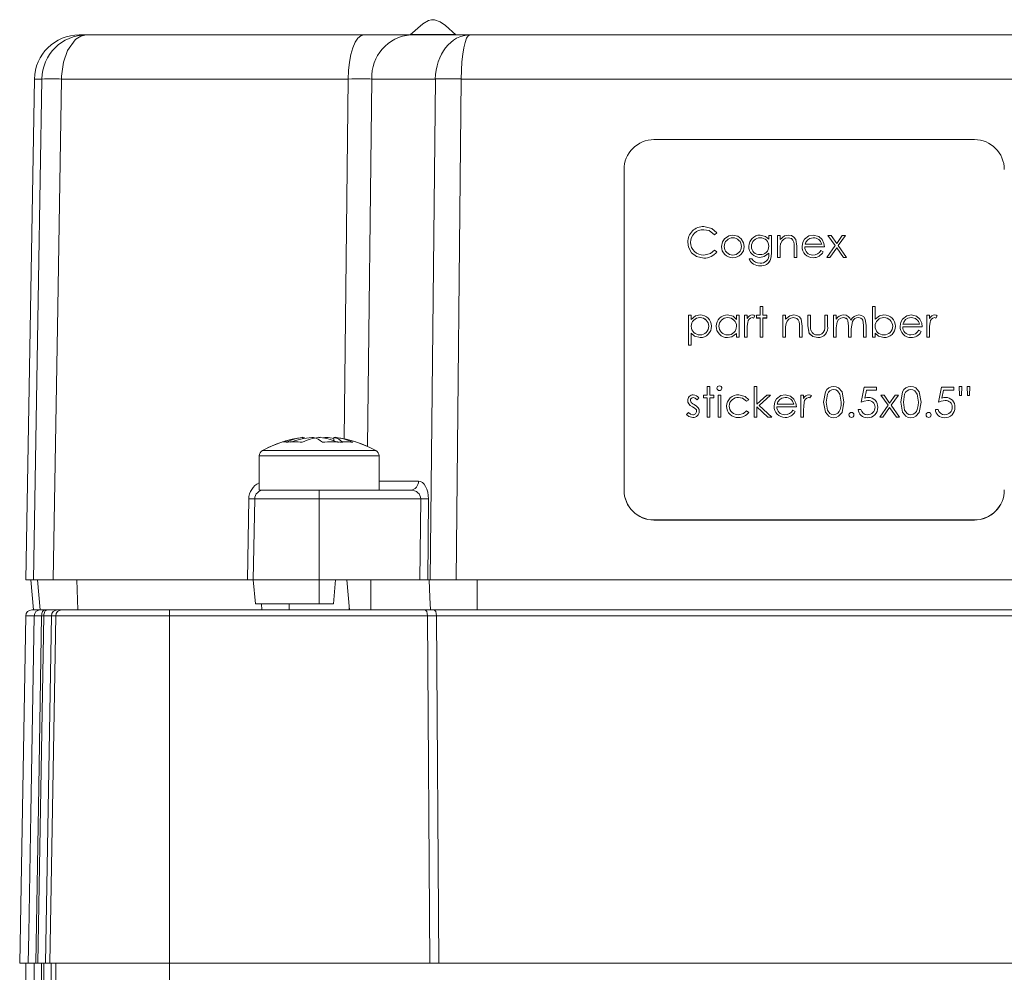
# Model space of a CAD drawing. Header units: millimetres. Extents: x 5 to 415, y 5 to 292.
# Tile 31 of 40: x 331 to 364, y 133 to 165. Entities that reach past the tile are written whole.
import ezdxf

# ---------------------------------------------------------------- set-up
doc = ezdxf.new("R2010")
doc.units = ezdxf.units.MM

msp = doc.modelspace()

# ---------------------------------------------------------------- linework, layer by layer
at = {"color": 7, "linetype": 'Continuous', "lineweight": 15}
for p, q in [((332.668, 164.133), (332.901, 164.133)), ((332.901, 164.133), (342.164, 164.133)), ((343.735, 164.133), (342.164, 164.133)), ((343.727, 164.143), (343.727, 164.133)), ((343.735, 164.133), (345.711, 164.133)), ((345.227, 164.133), (345.227, 164.143)), ((345.711, 164.133), (369.642, 164.133)), ((331.169, 162.659), (330.877, 145.933)), ((362.558, 160.635), (351.858, 160.635)), ((350.858, 159.635), (350.858, 148.937)), ((353.518, 157.628), (353.518, 157.627)), ((353.96, 157.521), (353.881, 157.461)), ((353.96, 157.521), (353.881, 157.461)), ((353.96, 157.521), (353.96, 157.521)), ((352.985, 157.211), (352.985, 157.21)), ((353.881, 157.461), (353.881, 157.461)), ((354.492, 157.359), (354.492, 157.358)), ((355.409, 157.359), (355.409, 157.358)), ((355.691, 157.436), (355.78, 157.436)), ((355.691, 157.308), (355.691, 157.436)), ((355.78, 157.436), (355.78, 156.856)), ((355.985, 157.436), (356.075, 157.436)), ((355.985, 156.705), (355.985, 157.436)), ((356.075, 157.436), (356.075, 157.304)), ((356.338, 157.359), (356.338, 157.358)), ((356.526, 157.215), (356.526, 157.215)), ((356.992, 157.29), (356.992, 157.29)), ((357.18, 157.359), (357.18, 157.358)), ((357.665, 157.436), (357.772, 157.436)), ((357.907, 157.097), (357.665, 157.436)), ((357.665, 157.436), (357.665, 157.435)), ((357.906, 157.097), (357.665, 157.435)), ((357.772, 157.436), (357.96, 157.172)), ((357.96, 157.172), (358.148, 157.436)), ((358.255, 157.436), (358.013, 157.097)), ((358.255, 157.435), (358.013, 157.097)), ((358.148, 157.436), (358.255, 157.436)), ((358.255, 157.436), (358.255, 157.435)), ((353.112, 156.854), (353.112, 156.854)), ((353.881, 156.948), (353.96, 156.889)), ((353.96, 156.889), (353.96, 156.889)), ((354.114, 157.068), (354.114, 157.068)), ((354.87, 157.068), (354.87, 157.068)), ((355.024, 157.073), (355.024, 157.072)), ((355.691, 156.807), (355.691, 156.845)), ((356.075, 156.969), (356.075, 156.705)), ((356.089, 157.165), (356.089, 157.165)), ((356.537, 156.705), (356.537, 157.049)), ((356.627, 157.078), (356.627, 156.705)), ((356.806, 157.068), (356.806, 157.068)), ((357.55, 157.051), (356.896, 157.051)), ((357.55, 157.051), (356.896, 157.051)), ((356.905, 157.141), (357.46, 157.141)), ((357.431, 156.936), (357.511, 156.894)), ((357.511, 156.894), (357.511, 156.893)), ((357.55, 157.051), (357.55, 157.051)), ((357.627, 156.705), (357.907, 157.097)), ((357.96, 157.022), (357.733, 156.705)), ((357.96, 157.022), (357.733, 156.705)), ((358.186, 156.705), (357.96, 157.022)), ((358.186, 156.705), (357.96, 157.022)), ((357.96, 157.022), (357.96, 157.022)), ((358.013, 157.097), (358.293, 156.705)), ((353.525, 156.679), (353.525, 156.679)), ((354.492, 156.692), (354.492, 156.692)), ((355.037, 156.654), (355.127, 156.654)), ((355.037, 156.654), (355.037, 156.653)), ((355.399, 156.705), (355.399, 156.705)), ((355.754, 156.632), (355.754, 156.631)), ((356.075, 156.705), (355.985, 156.705)), ((356.075, 156.705), (355.985, 156.705)), ((355.985, 156.705), (355.985, 156.705)), ((356.075, 156.705), (356.075, 156.705)), ((356.627, 156.705), (356.537, 156.705)), ((356.627, 156.705), (356.537, 156.705)), ((356.537, 156.705), (356.537, 156.705)), ((356.627, 156.705), (356.627, 156.705)), ((357.174, 156.692), (357.174, 156.692)), ((357.733, 156.705), (357.627, 156.705)), ((357.733, 156.705), (357.627, 156.705)), ((357.627, 156.705), (357.627, 156.705)), ((357.733, 156.705), (357.733, 156.705)), ((358.293, 156.705), (358.186, 156.705)), ((358.293, 156.705), (358.186, 156.705)), ((358.186, 156.705), (358.186, 156.705)), ((358.293, 156.705), (358.293, 156.705)), ((355.41, 156.423), (355.41, 156.423)), ((355.409, 155.064), (355.498, 155.064)), ((355.409, 154.769), (355.409, 155.064)), ((355.498, 155.064), (355.498, 154.769)), ((359.152, 154.039), (359.152, 155.064)), ((359.152, 155.064), (359.242, 155.064)), ((359.242, 155.064), (359.242, 154.637)), ((353.011, 154.769), (353.101, 154.769)), ((353.011, 153.769), (353.011, 154.769)), ((353.101, 154.769), (353.101, 154.634)), ((353.395, 154.692), (353.395, 154.692)), ((354.319, 154.692), (354.319, 154.692)), ((354.614, 154.634), (354.614, 154.769)), ((354.614, 154.769), (354.703, 154.769)), ((354.703, 154.769), (354.703, 154.039)), ((354.883, 154.769), (354.973, 154.769)), ((354.883, 154.039), (354.883, 154.769)), ((354.973, 154.769), (354.973, 154.662)), ((355.134, 154.692), (355.134, 154.692)), ((355.229, 154.757), (355.18, 154.679)), ((355.229, 154.757), (355.18, 154.679)), ((355.18, 154.679), (355.18, 154.679)), ((355.229, 154.757), (355.229, 154.757)), ((355.28, 154.68), (355.28, 154.769)), ((355.28, 154.769), (355.409, 154.769)), ((355.409, 154.68), (355.28, 154.68)), ((355.28, 154.68), (355.28, 154.679)), ((355.409, 154.679), (355.28, 154.679)), ((355.409, 154.039), (355.409, 154.68)), ((355.498, 154.769), (355.627, 154.769)), ((355.627, 154.68), (355.498, 154.68)), ((355.498, 154.68), (355.498, 154.039)), ((355.627, 154.679), (355.498, 154.679)), ((355.627, 154.769), (355.627, 154.68)), ((355.627, 154.68), (355.627, 154.679)), ((356.165, 154.769), (356.255, 154.769)), ((356.165, 154.039), (356.165, 154.769)), ((356.255, 154.769), (356.255, 154.638)), ((356.517, 154.692), (356.517, 154.692)), ((356.706, 154.549), (356.706, 154.548)), ((356.998, 154.769), (357.088, 154.769)), ((356.998, 154.42), (356.998, 154.769)), ((357.088, 154.769), (357.088, 154.43)), ((357.562, 154.43), (357.562, 154.769)), ((357.562, 154.769), (357.652, 154.769)), ((357.652, 154.769), (357.652, 154.414)), ((357.857, 154.769), (357.947, 154.769)), ((357.857, 154.039), (357.857, 154.769)), ((357.947, 154.769), (357.947, 154.642)), ((358.183, 154.692), (358.183, 154.692)), ((358.684, 154.692), (358.684, 154.692)), ((359.538, 154.692), (359.538, 154.692)), ((360.261, 154.624), (360.261, 154.624)), ((360.45, 154.692), (360.45, 154.692)), ((360.973, 154.769), (361.062, 154.769)), ((360.973, 154.039), (360.973, 154.769)), ((361.062, 154.769), (361.062, 154.662)), ((361.224, 154.692), (361.224, 154.692)), ((361.319, 154.757), (361.27, 154.679)), ((361.319, 154.757), (361.27, 154.679)), ((361.27, 154.679), (361.27, 154.679)), ((361.319, 154.757), (361.319, 154.757)), ((353.78, 154.406), (353.78, 154.406)), ((353.934, 154.406), (353.934, 154.406)), ((354.973, 154.284), (354.973, 154.039)), ((354.989, 154.535), (354.989, 154.535)), ((356.255, 154.303), (356.255, 154.039)), ((356.269, 154.499), (356.269, 154.499)), ((356.716, 154.039), (356.716, 154.382)), ((356.806, 154.412), (356.806, 154.039)), ((356.998, 154.42), (356.998, 154.42)), ((357.088, 154.43), (357.088, 154.43)), ((357.562, 154.43), (357.562, 154.43)), ((357.652, 154.414), (357.652, 154.413)), ((357.947, 154.346), (357.947, 154.039)), ((358.357, 154.039), (358.357, 154.41)), ((358.447, 154.323), (358.447, 154.039)), ((358.857, 154.039), (358.857, 154.435)), ((358.947, 154.434), (358.947, 154.039)), ((359.921, 154.403), (359.921, 154.402)), ((360.075, 154.402), (360.075, 154.402)), ((360.819, 154.385), (360.165, 154.385)), ((360.819, 154.384), (360.165, 154.384)), ((360.174, 154.474), (360.729, 154.474)), ((360.701, 154.269), (360.78, 154.228)), ((360.78, 154.228), (360.78, 154.227)), ((360.819, 154.385), (360.819, 154.384)), ((361.062, 154.284), (361.062, 154.039)), ((361.078, 154.535), (361.078, 154.535)), ((353.101, 154.171), (353.101, 153.769)), ((353.399, 154.026), (353.399, 154.025)), ((354.315, 154.026), (354.315, 154.025)), ((354.614, 154.039), (354.614, 154.165)), ((354.703, 154.039), (354.614, 154.039)), ((354.614, 154.039), (354.614, 154.038)), ((354.703, 154.038), (354.614, 154.038)), ((354.703, 154.039), (354.703, 154.038)), ((354.973, 154.039), (354.883, 154.039)), ((354.883, 154.039), (354.883, 154.038)), ((354.973, 154.038), (354.883, 154.038)), ((354.973, 154.039), (354.973, 154.038)), ((355.498, 154.039), (355.409, 154.039)), ((355.409, 154.039), (355.409, 154.038)), ((355.498, 154.038), (355.409, 154.038)), ((355.498, 154.039), (355.498, 154.038)), ((356.255, 154.039), (356.165, 154.039)), ((356.165, 154.039), (356.165, 154.038)), ((356.255, 154.038), (356.165, 154.038)), ((356.255, 154.039), (356.255, 154.038)), ((356.806, 154.039), (356.716, 154.039)), ((356.716, 154.039), (356.716, 154.038)), ((356.806, 154.038), (356.716, 154.038)), ((356.806, 154.039), (356.806, 154.038)), ((357.326, 154.026), (357.326, 154.025)), ((357.947, 154.039), (357.857, 154.039)), ((357.857, 154.039), (357.857, 154.038)), ((357.947, 154.038), (357.857, 154.038)), ((357.947, 154.039), (357.947, 154.038)), ((358.447, 154.039), (358.357, 154.039)), ((358.357, 154.039), (358.357, 154.038)), ((358.447, 154.038), (358.357, 154.038)), ((358.447, 154.039), (358.447, 154.038)), ((358.947, 154.039), (358.857, 154.039)), ((358.857, 154.039), (358.857, 154.038)), ((358.947, 154.038), (358.857, 154.038)), ((358.947, 154.039), (358.947, 154.038)), ((359.242, 154.039), (359.152, 154.039)), ((359.152, 154.039), (359.152, 154.038)), ((359.242, 154.038), (359.152, 154.038)), ((359.242, 154.174), (359.242, 154.039)), ((359.242, 154.039), (359.242, 154.038)), ((359.537, 154.026), (359.537, 154.025)), ((360.443, 154.026), (360.443, 154.025)), ((361.062, 154.039), (360.973, 154.039)), ((360.973, 154.039), (360.973, 154.038)), ((361.062, 154.038), (360.973, 154.038)), ((361.062, 154.039), (361.062, 154.038)), ((353.101, 153.769), (353.011, 153.769)), ((353.101, 153.769), (353.011, 153.769)), ((353.011, 153.769), (353.011, 153.769)), ((353.101, 153.769), (353.101, 153.769)), ((353.639, 152.398), (353.729, 152.398)), ((353.639, 152.103), (353.639, 152.398)), ((353.729, 152.398), (353.729, 152.103)), ((353.96, 152.333), (353.96, 152.333)), ((354.043, 152.257), (354.043, 152.257)), ((354.127, 152.333), (354.127, 152.333)), ((355.203, 152.398), (355.293, 152.398)), ((355.203, 151.372), (355.203, 152.398)), ((355.293, 152.398), (355.293, 151.805)), ((357.861, 152.295), (357.861, 152.295)), ((358.78, 151.872), (358.883, 152.372)), ((358.883, 152.372), (359.293, 152.372)), ((358.953, 152.27), (358.899, 152.007)), ((358.953, 152.269), (358.899, 152.007)), ((359.293, 152.27), (358.953, 152.27)), ((358.953, 152.27), (358.953, 152.269)), ((359.293, 152.269), (358.953, 152.269)), ((359.293, 152.372), (359.293, 152.27)), ((359.293, 152.27), (359.293, 152.269)), ((360.438, 152.295), (360.438, 152.295)), ((361.357, 151.872), (361.46, 152.372)), ((361.46, 152.372), (361.87, 152.372)), ((361.53, 152.27), (361.476, 152.007)), ((361.53, 152.269), (361.476, 152.007)), ((361.87, 152.27), (361.53, 152.27)), ((361.53, 152.27), (361.53, 152.269)), ((361.87, 152.269), (361.53, 152.269)), ((361.87, 152.372), (361.87, 152.27)), ((361.87, 152.27), (361.87, 152.269)), ((362.063, 152.09), (362.05, 152.398)), ((362.05, 152.398), (362.05, 152.398)), ((362.063, 152.09), (362.05, 152.398)), ((362.05, 152.398), (362.139, 152.398)), ((362.139, 152.398), (362.125, 152.09)), ((362.139, 152.398), (362.125, 152.09)), ((362.139, 152.398), (362.139, 152.398)), ((362.332, 152.09), (362.319, 152.398)), ((362.332, 152.09), (362.319, 152.398)), ((362.319, 152.398), (362.409, 152.398)), ((362.319, 152.398), (362.319, 152.398)), ((362.409, 152.398), (362.395, 152.09)), ((362.409, 152.398), (362.395, 152.09)), ((362.409, 152.398), (362.409, 152.398)), ((352.985, 151.924), (352.985, 151.924)), ((353.17, 152.026), (353.17, 152.026)), ((353.357, 152.012), (353.296, 151.949)), ((353.357, 152.012), (353.296, 151.949)), ((353.296, 151.949), (353.296, 151.949)), ((353.357, 152.012), (353.357, 152.012)), ((353.511, 152.013), (353.511, 152.103)), ((353.511, 152.103), (353.639, 152.103)), ((353.639, 152.013), (353.511, 152.013)), ((353.639, 152.013), (353.511, 152.013)), ((353.511, 152.013), (353.511, 152.013)), ((353.639, 151.372), (353.639, 152.013)), ((353.729, 152.103), (353.857, 152.103)), ((353.857, 152.013), (353.729, 152.013)), ((353.857, 152.013), (353.729, 152.013)), ((353.729, 152.013), (353.729, 151.372)), ((353.857, 152.103), (353.857, 152.013)), ((353.857, 152.013), (353.857, 152.013)), ((353.998, 152.103), (354.088, 152.103)), ((353.998, 151.372), (353.998, 152.103)), ((354.088, 152.103), (354.088, 151.372)), ((354.683, 152.026), (354.683, 152.026)), ((355.024, 151.945), (354.949, 151.898)), ((355.024, 151.944), (354.949, 151.898)), ((355.024, 151.945), (355.024, 151.944)), ((355.293, 151.805), (355.626, 152.103)), ((355.755, 152.103), (355.369, 151.757)), ((355.755, 152.103), (355.369, 151.757)), ((355.626, 152.103), (355.755, 152.103)), ((355.755, 152.103), (355.755, 152.103)), ((356.056, 151.958), (356.056, 151.957)), ((356.245, 152.026), (356.245, 152.026)), ((356.768, 152.103), (356.857, 152.103)), ((356.768, 151.372), (356.768, 152.103)), ((356.857, 152.103), (356.857, 151.995)), ((357.019, 152.026), (357.019, 152.026)), ((357.114, 152.091), (357.064, 152.013)), ((357.114, 152.09), (357.064, 152.013)), ((357.064, 152.013), (357.064, 152.013)), ((357.114, 152.091), (357.114, 152.09)), ((359.001, 151.924), (359.001, 151.923)), ((359.676, 151.765), (359.434, 152.103)), ((359.434, 152.103), (359.541, 152.103)), ((359.676, 151.765), (359.434, 152.103)), ((359.434, 152.103), (359.434, 152.103)), ((359.541, 152.103), (359.729, 151.839)), ((359.729, 151.839), (359.917, 152.103)), ((360.024, 152.103), (359.783, 151.765)), ((360.024, 152.103), (359.783, 151.765)), ((359.917, 152.103), (360.024, 152.103)), ((360.024, 152.103), (360.024, 152.103)), ((361.578, 151.924), (361.578, 151.923)), ((362.125, 152.09), (362.063, 152.09)), ((362.063, 152.09), (362.063, 152.09)), ((362.125, 152.09), (362.063, 152.09)), ((362.125, 152.09), (362.125, 152.09)), ((362.395, 152.09), (362.332, 152.09)), ((362.395, 152.09), (362.332, 152.09)), ((362.332, 152.09), (362.332, 152.09)), ((362.395, 152.09), (362.395, 152.09)), ((353.019, 151.812), (353.019, 151.811)), ((353.256, 151.637), (353.256, 151.636)), ((354.28, 151.732), (354.28, 151.731)), ((354.949, 151.898), (354.949, 151.898)), ((355.664, 151.372), (355.293, 151.709)), ((355.664, 151.372), (355.293, 151.709)), ((355.293, 151.709), (355.293, 151.372)), ((355.369, 151.757), (355.793, 151.372)), ((355.87, 151.736), (355.87, 151.735)), ((356.614, 151.718), (355.96, 151.718)), ((356.614, 151.718), (355.96, 151.718)), ((355.969, 151.808), (356.524, 151.808)), ((356.496, 151.603), (356.575, 151.561)), ((356.614, 151.718), (356.614, 151.718)), ((356.857, 151.618), (356.857, 151.372)), ((356.873, 151.869), (356.873, 151.868)), ((357.524, 151.872), (357.524, 151.872)), ((357.614, 151.872), (357.614, 151.872)), ((358.203, 151.872), (358.203, 151.872)), ((358.678, 151.629), (358.678, 151.628)), ((358.678, 151.629), (358.768, 151.629)), ((358.78, 151.872), (358.78, 151.872)), ((359.332, 151.699), (359.332, 151.699)), ((359.396, 151.372), (359.676, 151.765)), ((359.729, 151.69), (359.503, 151.372)), ((359.729, 151.69), (359.503, 151.372)), ((359.956, 151.372), (359.729, 151.69)), ((359.956, 151.372), (359.729, 151.69)), ((359.729, 151.69), (359.729, 151.69)), ((359.783, 151.765), (360.062, 151.372)), ((360.101, 151.872), (360.101, 151.872)), ((360.191, 151.872), (360.191, 151.872)), ((360.78, 151.872), (360.78, 151.872)), ((361.255, 151.629), (361.255, 151.628)), ((361.255, 151.629), (361.344, 151.629)), ((361.357, 151.872), (361.357, 151.872)), ((361.909, 151.699), (361.909, 151.699)), ((352.947, 151.459), (353.007, 151.526)), ((352.947, 151.459), (352.947, 151.458)), ((353.156, 151.36), (353.156, 151.359)), ((353.37, 151.571), (353.37, 151.57)), ((353.729, 151.372), (353.639, 151.372)), ((353.729, 151.372), (353.639, 151.372)), ((353.639, 151.372), (353.639, 151.372)), ((353.729, 151.372), (353.729, 151.372)), ((354.088, 151.372), (353.998, 151.372)), ((353.998, 151.372), (353.998, 151.372)), ((354.088, 151.372), (353.998, 151.372)), ((354.088, 151.372), (354.088, 151.372)), ((354.682, 151.36), (354.682, 151.359)), ((354.949, 151.577), (355.024, 151.528)), ((355.024, 151.528), (355.024, 151.528)), ((355.293, 151.372), (355.203, 151.372)), ((355.203, 151.372), (355.203, 151.372)), ((355.293, 151.372), (355.203, 151.372)), ((355.293, 151.372), (355.293, 151.372)), ((355.793, 151.372), (355.664, 151.372)), ((355.793, 151.372), (355.664, 151.372)), ((355.664, 151.372), (355.664, 151.372)), ((355.793, 151.372), (355.793, 151.372)), ((356.238, 151.36), (356.238, 151.359)), ((356.575, 151.561), (356.575, 151.561)), ((356.857, 151.372), (356.768, 151.372)), ((356.857, 151.372), (356.768, 151.372)), ((356.768, 151.372), (356.768, 151.372)), ((356.857, 151.372), (356.857, 151.372)), ((357.858, 151.347), (357.858, 151.346)), ((358.37, 151.443), (358.37, 151.443)), ((358.453, 151.36), (358.453, 151.359)), ((358.537, 151.443), (358.537, 151.443)), ((358.983, 151.347), (358.983, 151.346)), ((359.503, 151.372), (359.396, 151.372)), ((359.503, 151.372), (359.396, 151.372)), ((359.396, 151.372), (359.396, 151.372)), ((359.503, 151.372), (359.503, 151.372)), ((360.062, 151.372), (359.956, 151.372)), ((360.062, 151.372), (359.956, 151.372)), ((359.956, 151.372), (359.956, 151.372)), ((360.062, 151.372), (360.062, 151.372)), ((360.435, 151.347), (360.435, 151.346)), ((360.947, 151.443), (360.947, 151.443)), ((361.03, 151.36), (361.03, 151.359)), ((361.114, 151.443), (361.114, 151.443)), ((361.56, 151.347), (361.56, 151.346)), ((340.128, 150.695), (340.128, 150.646)), ((340.181, 150.695), (340.16, 150.695)), ((340.16, 150.695), (340.16, 150.653)), ((340.181, 150.657), (340.181, 150.695)), ((340.438, 150.695), (340.487, 150.695)), ((340.639, 150.695), (340.639, 150.692)), ((340.662, 150.695), (340.714, 150.695)), ((340.915, 150.695), (340.867, 150.695)), ((340.867, 150.695), (340.867, 150.668)), ((340.915, 150.657), (340.915, 150.695)), ((341.172, 150.695), (341.193, 150.695)), ((341.172, 150.577), (341.172, 150.695)), ((341.226, 150.695), (341.225, 150.695)), ((341.225, 150.695), (341.225, 150.691)), ((341.226, 150.695), (341.227, 150.695)), ((341.226, 150.691), (341.226, 150.695)), ((338.677, 150.08), (338.677, 148.933)), ((342.677, 148.933), (342.677, 150.08)), ((338.524, 148.638), (338.477, 145.933)), ((338.677, 148.933), (341.43, 148.933)), ((341.43, 148.933), (343.734, 148.933)), ((350.858, 148.937), (350.858, 148.933)), ((351.858, 147.937), (362.558, 147.937)), ((351.858, 147.933), (362.558, 147.933)), ((330.877, 145.933), (331.137, 145.933)), ((331.052, 145.933), (331.139, 144.933)), ((331.794, 145.933), (331.137, 145.933)), ((331.794, 145.933), (338.279, 145.933)), ((338.477, 145.933), (338.279, 145.933)), ((338.547, 145.133), (338.477, 145.933)), ((338.477, 145.933), (340.677, 145.933)), ((340.677, 145.933), (344.042, 145.933)), ((341.157, 145.133), (341.227, 145.933)), ((341.6, 145.933), (341.687, 144.933)), ((344.301, 145.933), (344.042, 145.933)), ((344.301, 145.933), (344.388, 145.933)), ((345.254, 145.933), (344.388, 145.933)), ((345.254, 145.933), (370.099, 145.933)), ((340.677, 145.133), (338.547, 145.133)), ((338.764, 144.933), (338.747, 145.133)), ((339.677, 145.133), (339.677, 144.933)), ((340.677, 145.133), (341.157, 145.133)), ((341.677, 144.933), (341.677, 145.057)), ((330.879, 144.737), (330.677, 133.133)), ((331.079, 144.933), (331.361, 144.933)), ((331.361, 144.933), (331.51, 144.933)), ((331.51, 144.933), (331.585, 144.933)), ((331.585, 144.933), (331.934, 144.933)), ((331.934, 144.933), (332.081, 144.933)), ((332.081, 144.933), (335.677, 144.933)), ((335.677, 144.933), (344.21, 144.933)), ((344.21, 144.933), (344.51, 144.933)), ((344.293, 144.737), (344.377, 133.133)), ((344.51, 144.933), (370.843, 144.933)), ((344.593, 144.737), (344.677, 133.133)), ((330.677, 133.133), (330.965, 133.133)), ((330.877, 133.133), (330.877, 132.533)), ((331.214, 133.133), (330.965, 133.133)), ((331.159, 133.133), (331.214, 133.133)), ((331.214, 133.133), (331.286, 133.133)), ((331.535, 133.133), (331.286, 133.133)), ((331.535, 133.133), (331.679, 133.133)), ((331.679, 133.133), (335.677, 133.133)), ((335.677, 133.133), (344.377, 133.133)), ((344.377, 133.133), (344.577, 133.133)), ((344.577, 133.133), (370.777, 133.133))]:
    msp.add_line(p, q, dxfattribs=at)
at = {"color": 7, "linetype": 'Continuous', "lineweight": 0}
for p, q in [((331.419, 162.659), (331.169, 162.659)), ((341.651, 162.659), (332.076, 162.659)), ((341.507, 150.646), (341.651, 162.659)), ((342.436, 162.659), (342.29, 150.393)), ((344.557, 162.659), (342.436, 162.659)), ((344.388, 145.933), (344.557, 162.659)), ((345.422, 162.659), (345.254, 145.933)), ((369.931, 162.659), (345.422, 162.659)), ((353.145, 151.712), (353.145, 151.712)), ((338.677, 150.08), (342.677, 150.08)), ((338.782, 150.256), (342.571, 150.256)), ((342.677, 149.228), (343.994, 149.228)), ((338.279, 145.933), (338.326, 148.638)), ((340.677, 148.638), (338.524, 148.638)), ((340.677, 148.638), (340.677, 148.933)), ((340.677, 148.638), (340.677, 145.933)), ((344.069, 148.638), (340.677, 148.638)), ((344.042, 145.933), (344.069, 148.638)), ((344.329, 148.638), (344.301, 145.933)), ((351.858, 147.937), (351.858, 147.933)), ((362.558, 147.937), (362.558, 147.933)), ((331.359, 144.933), (331.271, 145.933)), ((332.615, 144.933), (332.585, 145.933)), ((340.677, 145.133), (340.677, 145.933)), ((342.4, 144.933), (342.4, 145.933)), ((345.949, 144.933), (345.949, 145.933)), ((331.161, 144.737), (330.879, 144.737)), ((331.286, 133.133), (331.485, 144.737)), ((331.485, 144.737), (331.41, 144.737)), ((331.734, 144.737), (331.535, 133.133)), ((331.881, 144.737), (331.679, 133.133)), ((331.881, 144.737), (331.734, 144.737)), ((335.677, 144.737), (331.881, 144.737)), ((335.677, 144.933), (335.677, 144.737)), ((335.677, 144.737), (335.677, 133.133)), ((344.293, 144.737), (335.677, 144.737)), ((344.593, 144.737), (344.293, 144.737)), ((370.761, 144.737), (344.593, 144.737)), ((331.159, 132.533), (331.159, 133.133)), ((331.408, 133.133), (331.408, 132.533)), ((331.482, 132.533), (331.482, 133.133)), ((331.732, 133.133), (331.732, 132.533)), ((331.879, 133.133), (331.879, 132.533)), ((335.677, 133.133), (335.677, 132.533))]:
    msp.add_line(p, q, dxfattribs=at)
at = {"color": 7, "linetype": 'Continuous', "lineweight": 15, "flags": 128}
for points in [[(345.24, 164.13), (344.895, 164.444), (344.714, 164.571), (344.527, 164.639), (344.431, 164.64), (344.333, 164.615), (344.134, 164.502), (343.718, 164.135)], [(343.727, 164.143), (343.769, 164.143), (343.891, 164.143), (344.079, 164.143), (344.312, 164.143), (344.563, 164.143), (344.805, 164.143), (345.01, 164.143), (345.154, 164.143), (345.222, 164.143), (345.217, 164.143)], [(353.881, 157.461), (353.696, 157.596), (353.518, 157.628)], [(353.881, 157.461), (353.696, 157.596), (353.518, 157.627)], [(353.524, 157.73), (353.795, 157.665), (353.96, 157.521)], [(353.112, 156.854), (353.009, 157.043), (352.985, 157.211)], [(353.112, 156.854), (353.009, 157.042), (352.985, 157.21)], [(354.114, 157.068), (354.145, 157.223), (354.214, 157.327)], [(354.214, 157.327), (354.357, 157.426), (354.492, 157.448)], [(354.492, 157.448), (354.661, 157.411), (354.77, 157.328)], [(354.77, 157.328), (354.851, 157.192), (354.87, 157.068)], [(355.401, 157.448), (355.581, 157.404), (355.691, 157.308)], [(356.075, 157.304), (356.214, 157.42), (356.353, 157.448)], [(356.526, 157.215), (356.499, 157.282), (356.447, 157.332), (356.338, 157.359)], [(356.526, 157.215), (356.499, 157.282), (356.447, 157.332), (356.338, 157.358)], [(356.353, 157.448), (356.45, 157.432), (356.533, 157.382), (356.592, 157.305), (356.627, 157.078)], [(356.537, 157.049), (356.535, 157.142), (356.526, 157.215)], [(356.806, 157.068), (356.832, 157.212), (356.89, 157.312)], [(356.89, 157.312), (357.034, 157.423), (357.176, 157.448)], [(356.992, 157.29), (356.933, 157.212), (356.905, 157.141)], [(356.992, 157.29), (356.933, 157.212), (356.905, 157.14)], [(357.18, 157.359), (357.068, 157.338), (356.992, 157.29)], [(357.18, 157.358), (357.068, 157.337), (356.992, 157.29)], [(357.176, 157.448), (357.359, 157.403), (357.47, 157.305)], [(357.47, 157.305), (357.535, 157.169), (357.55, 157.051)], [(353.525, 156.679), (353.273, 156.731), (353.112, 156.854)], [(353.525, 156.679), (353.273, 156.731), (353.112, 156.854)], [(353.524, 156.782), (353.744, 156.835), (353.881, 156.948)], [(355.691, 156.845), (355.543, 156.732), (355.399, 156.705)], [(355.691, 156.845), (355.543, 156.733), (355.399, 156.705)], [(355.78, 156.856), (355.774, 156.729), (355.754, 156.632)], [(355.78, 156.855), (355.774, 156.729), (355.754, 156.631)], [(356.089, 157.165), (356.077, 157.055), (356.075, 156.969)], [(356.089, 157.165), (356.077, 157.056), (356.075, 156.969)], [(353.101, 154.634), (353.248, 154.754), (353.396, 154.782)], [(354.318, 154.782), (354.503, 154.736), (354.614, 154.634)], [(355.18, 154.679), (355.155, 154.689), (355.134, 154.692)], [(355.18, 154.679), (355.155, 154.689), (355.134, 154.692)], [(355.151, 154.782), (355.196, 154.773), (355.229, 154.757)], [(356.255, 154.638), (356.393, 154.753), (356.533, 154.782)], [(356.706, 154.548), (356.679, 154.615), (356.627, 154.666), (356.517, 154.692)], [(356.706, 154.549), (356.679, 154.616), (356.627, 154.666), (356.517, 154.692)], [(356.533, 154.782), (356.629, 154.766), (356.713, 154.716), (356.771, 154.638), (356.806, 154.412)], [(356.716, 154.382), (356.714, 154.476), (356.706, 154.549)], [(357.947, 154.642), (357.999, 154.705), (358.048, 154.745)], [(358.183, 154.692), (358.097, 154.674), (358.025, 154.624), (357.976, 154.551), (357.947, 154.346)], [(358.183, 154.692), (358.097, 154.674), (358.025, 154.624), (357.976, 154.551), (357.947, 154.346)], [(358.048, 154.745), (358.131, 154.775), (358.199, 154.782)], [(358.357, 154.41), (358.337, 154.598), (358.311, 154.638), (358.275, 154.668), (358.183, 154.692)], [(358.357, 154.41), (358.337, 154.599), (358.311, 154.639), (358.275, 154.669), (358.183, 154.692)], [(358.684, 154.692), (358.623, 154.683), (358.566, 154.658), (358.518, 154.618), (358.483, 154.567), (358.447, 154.323)], [(358.684, 154.692), (358.623, 154.684), (358.566, 154.658), (358.518, 154.618), (358.483, 154.567), (358.447, 154.323)], [(358.857, 154.434), (358.833, 154.61), (358.807, 154.646), (358.77, 154.672), (358.684, 154.692)], [(358.857, 154.435), (358.833, 154.611), (358.807, 154.646), (358.77, 154.673), (358.684, 154.692)], [(358.7, 154.782), (358.789, 154.767), (358.865, 154.719), (358.916, 154.645), (358.947, 154.434)], [(359.242, 154.637), (359.393, 154.753), (359.54, 154.782)], [(360.075, 154.402), (360.102, 154.546), (360.159, 154.646)], [(360.159, 154.646), (360.304, 154.757), (360.445, 154.782)], [(360.261, 154.624), (360.202, 154.546), (360.174, 154.474)], [(360.261, 154.624), (360.202, 154.546), (360.174, 154.474)], [(360.45, 154.692), (360.338, 154.671), (360.261, 154.624)], [(360.45, 154.692), (360.338, 154.671), (360.261, 154.624)], [(360.445, 154.782), (360.628, 154.737), (360.739, 154.638)], [(360.739, 154.638), (360.804, 154.503), (360.819, 154.385)], [(361.27, 154.679), (361.245, 154.689), (361.224, 154.692)], [(361.27, 154.679), (361.245, 154.689), (361.224, 154.692)], [(361.241, 154.782), (361.286, 154.773), (361.319, 154.757)], [(354.989, 154.535), (354.974, 154.395), (354.973, 154.284)], [(354.989, 154.535), (354.974, 154.395), (354.973, 154.284)], [(356.269, 154.499), (356.256, 154.389), (356.255, 154.302)], [(356.269, 154.499), (356.256, 154.389), (356.255, 154.303)], [(357.326, 154.025), (357.165, 154.057), (357.045, 154.167), (356.998, 154.42)], [(357.326, 154.026), (357.165, 154.057), (357.045, 154.168), (356.998, 154.42)], [(357.088, 154.43), (357.091, 154.334), (357.102, 154.26)], [(357.548, 154.252), (357.561, 154.352), (357.562, 154.43)], [(361.078, 154.535), (361.064, 154.395), (361.062, 154.284)], [(361.078, 154.535), (361.064, 154.395), (361.062, 154.284)], [(353.399, 154.025), (353.215, 154.073), (353.101, 154.171)], [(353.399, 154.026), (353.215, 154.073), (353.101, 154.171)], [(354.614, 154.165), (354.462, 154.052), (354.315, 154.025)], [(354.614, 154.165), (354.462, 154.052), (354.315, 154.026)], [(359.537, 154.026), (359.352, 154.072), (359.242, 154.174)], [(359.537, 154.025), (359.352, 154.072), (359.242, 154.173)], [(357.524, 151.872), (357.582, 152.215), (357.629, 152.288), (357.693, 152.347), (357.772, 152.385), (357.858, 152.398)], [(357.861, 152.295), (357.794, 152.284), (357.734, 152.251), (357.686, 152.202), (357.652, 152.142), (357.614, 151.872)], [(357.861, 152.295), (357.794, 152.283), (357.734, 152.251), (357.686, 152.202), (357.652, 152.142), (357.614, 151.872)], [(357.858, 152.398), (357.945, 152.385), (358.025, 152.348), (358.139, 152.215), (358.203, 151.872)], [(358.114, 151.872), (358.069, 152.141), (357.989, 152.25), (357.929, 152.283), (357.861, 152.295)], [(358.114, 151.872), (358.069, 152.141), (357.989, 152.25), (357.929, 152.283), (357.861, 152.295)], [(360.101, 151.872), (360.159, 152.215), (360.206, 152.288), (360.27, 152.347), (360.349, 152.385), (360.435, 152.398)], [(360.438, 152.295), (360.371, 152.284), (360.311, 152.251), (360.263, 152.202), (360.229, 152.142), (360.191, 151.872)], [(360.438, 152.295), (360.371, 152.283), (360.311, 152.251), (360.263, 152.202), (360.229, 152.142), (360.191, 151.872)], [(360.435, 152.398), (360.522, 152.385), (360.602, 152.348), (360.715, 152.215), (360.78, 151.872)], [(360.691, 151.872), (360.646, 152.141), (360.566, 152.25), (360.506, 152.283), (360.438, 152.295)], [(360.691, 151.872), (360.646, 152.141), (360.566, 152.25), (360.506, 152.283), (360.438, 152.295)], [(353.019, 151.811), (352.992, 151.872), (352.985, 151.924)], [(353.019, 151.812), (352.992, 151.872), (352.985, 151.924)], [(353.075, 151.928), (353.084, 151.889), (353.1, 151.861)], [(353.296, 151.949), (353.233, 152.006), (353.17, 152.026)], [(353.296, 151.949), (353.233, 152.006), (353.17, 152.026)], [(354.949, 151.898), (354.815, 152.002), (354.683, 152.026)], [(354.949, 151.898), (354.815, 152.002), (354.683, 152.026)], [(354.689, 152.116), (354.901, 152.063), (355.024, 151.945)], [(355.87, 151.736), (355.897, 151.88), (355.954, 151.98)], [(355.954, 151.98), (356.099, 152.09), (356.24, 152.116)], [(356.056, 151.958), (355.997, 151.88), (355.969, 151.808)], [(356.056, 151.957), (355.997, 151.88), (355.969, 151.808)], [(356.245, 152.026), (356.132, 152.005), (356.056, 151.958)], [(356.245, 152.026), (356.132, 152.005), (356.056, 151.957)], [(356.24, 152.116), (356.423, 152.071), (356.534, 151.972)], [(356.534, 151.972), (356.599, 151.836), (356.614, 151.718)], [(357.064, 152.013), (357.039, 152.023), (357.019, 152.026)], [(357.064, 152.013), (357.039, 152.023), (357.019, 152.026)], [(357.036, 152.116), (357.081, 152.107), (357.114, 152.091)], [(359.001, 151.924), (358.875, 151.904), (358.78, 151.872)], [(359.001, 151.923), (358.875, 151.904), (358.78, 151.872)], [(358.899, 152.007), (358.964, 152.022), (359.017, 152.026)], [(361.578, 151.924), (361.452, 151.904), (361.357, 151.872)], [(361.578, 151.923), (361.452, 151.904), (361.357, 151.872)], [(361.476, 152.007), (361.541, 152.022), (361.594, 152.026)], [(353.145, 151.712), (353.069, 151.761), (353.019, 151.812)], [(353.145, 151.712), (353.069, 151.761), (353.019, 151.811)], [(353.1, 151.861), (353.155, 151.815), (353.204, 151.786)], [(353.256, 151.636), (353.197, 151.682), (353.145, 151.712)], [(353.256, 151.637), (353.197, 151.683), (353.145, 151.712)], [(353.204, 151.786), (353.284, 151.736), (353.336, 151.684)], [(353.28, 151.567), (353.273, 151.608), (353.256, 151.637)], [(353.28, 151.567), (353.273, 151.608), (353.256, 151.636)], [(353.336, 151.684), (353.364, 151.623), (353.37, 151.571)], [(356.873, 151.869), (356.859, 151.729), (356.857, 151.618)], [(356.873, 151.868), (356.859, 151.728), (356.857, 151.618)], [(357.858, 151.346), (357.772, 151.359), (357.693, 151.397), (357.583, 151.53), (357.524, 151.872)], [(357.858, 151.347), (357.772, 151.359), (357.693, 151.397), (357.583, 151.53), (357.524, 151.872)], [(357.614, 151.872), (357.652, 151.602), (357.734, 151.494), (357.794, 151.461), (357.861, 151.449)], [(358.203, 151.872), (358.139, 151.528), (358.025, 151.397), (357.945, 151.359), (357.858, 151.346)], [(358.203, 151.872), (358.139, 151.529), (358.025, 151.397), (357.945, 151.359), (357.858, 151.347)], [(358.076, 151.621), (358.107, 151.76), (358.114, 151.872)], [(360.435, 151.346), (360.349, 151.359), (360.27, 151.397), (360.16, 151.53), (360.101, 151.872)], [(360.435, 151.347), (360.349, 151.359), (360.27, 151.397), (360.16, 151.53), (360.101, 151.872)], [(360.191, 151.872), (360.229, 151.602), (360.311, 151.494), (360.371, 151.461), (360.438, 151.449)], [(360.78, 151.872), (360.716, 151.528), (360.602, 151.397), (360.522, 151.359), (360.435, 151.346)], [(360.78, 151.872), (360.716, 151.529), (360.602, 151.397), (360.522, 151.359), (360.435, 151.347)], [(360.653, 151.621), (360.684, 151.76), (360.691, 151.872)], [(353.156, 151.36), (353.027, 151.392), (352.947, 151.459)], [(353.156, 151.359), (353.027, 151.391), (352.947, 151.458)], [(353.007, 151.526), (353.08, 151.467), (353.151, 151.449)], [(354.683, 151.449), (354.848, 151.49), (354.949, 151.577)], [(340.814, 150.678), (340.829, 150.684), (340.867, 150.695)], [(344.394, 144.933), (344.375, 145.347), (344.349, 145.933)]]:
    msp.add_lwpolyline(points, dxfattribs=at)
at = {"color": 7, "linetype": 'Continuous', "lineweight": 0, "flags": 128}
for points in [[(332.076, 162.659), (332.078, 162.749), (332.142, 163.222), (332.277, 163.614), (332.528, 163.971), (332.551, 163.992), (332.716, 164.095), (332.896, 164.133), (332.901, 164.133)], [(341.651, 162.659), (341.662, 162.948), (341.692, 163.225), (341.74, 163.48), (341.804, 163.703), (341.881, 163.886), (341.969, 164.021), (342.065, 164.105), (342.164, 164.133)], [(331.137, 145.933), (331.171, 147.933), (331.306, 155.931), (331.419, 162.659)], [(332.076, 162.659), (331.947, 155.026), (331.794, 145.933)], [(330.965, 133.133), (330.982, 134.133), (331.049, 138.132), (331.161, 144.737)], [(331.41, 144.737), (331.314, 139.031), (331.214, 133.133)], [(331.51, 144.933), (331.491, 144.929), (331.472, 144.918), (331.455, 144.9), (331.44, 144.876), (331.428, 144.846), (331.418, 144.812), (331.412, 144.775), (331.41, 144.737)], [(331.585, 144.933), (331.565, 144.929), (331.547, 144.918), (331.53, 144.9), (331.514, 144.876), (331.502, 144.846), (331.493, 144.812), (331.487, 144.775), (331.485, 144.737)]]:
    msp.add_lwpolyline(points, dxfattribs=at)
at = {"color": 7, "linetype": 'Continuous', "lineweight": 15}
for centre, radius, start, end in [((332.668, 162.633), 1.5, 90, 179), ((332.908, 162.645), 1.489, 90.268, 179.432), ((351.858, 159.635), 1, 89.9956, 179.9956), ((362.558, 159.635), 1, 0.0044, 90.0044), ((353.504, 157.213), 0.518, 87.8015, 180.2154), ((353.501, 157.202), 0.426, 87.6852, 179.8436), ((353.501, 157.203), 0.426, 87.6852, 179.8436), ((353.501, 157.207), 0.426, 180.4253, 273.1138), ((354.492, 157.07), 0.288, 89.9668, 180.5394), ((354.492, 157.07), 0.288, 89.9668, 180.5394), ((354.492, 157.07), 0.288, 359.4837, 90.0101), ((354.492, 157.07), 0.288, 359.4837, 90.0101), ((355.401, 157.071), 0.377, 90.0036, 179.7438), ((355.403, 157.069), 0.289, 88.9124, 180.0578), ((355.403, 157.069), 0.289, 88.9124, 180.0578), ((355.414, 157.082), 0.277, 358.496, 91.0265), ((355.414, 157.081), 0.277, 358.496, 91.0265), ((356.341, 157.098), 0.26, 90.6653, 165.1209), ((356.341, 157.098), 0.26, 90.6653, 165.1209), ((357.189, 157.082), 0.277, 12.2291, 91.876), ((357.189, 157.082), 0.277, 12.2291, 91.876), ((353.541, 157.202), 0.523, 268.2451, 323.2203), ((353.541, 157.202), 0.523, 268.2451, 323.2203), ((354.485, 157.063), 0.372, 179.3251, 271.0486), ((354.485, 157.064), 0.372, 179.3251, 271.0486), ((354.487, 157.065), 0.283, 179.5028, 271.0255), ((354.499, 157.063), 0.371, 268.9442, 0.8036), ((354.497, 157.065), 0.283, 268.9919, 0.4798), ((354.499, 157.063), 0.371, 268.9442, 0.8036), ((355.391, 157.072), 0.367, 179.9265, 271.1335), ((355.391, 157.072), 0.367, 179.9265, 271.1335), ((355.386, 157.067), 0.273, 179.5418, 273.5193), ((355.421, 157.063), 0.269, 266.1272, 2.2855), ((357.169, 157.055), 0.364, 178.0351, 270.6466), ((357.169, 157.056), 0.364, 178.0351, 270.6466), ((357.159, 157.045), 0.263, 178.657, 270.7949), ((357.169, 157.083), 0.301, 268.8165, 330.7025), ((357.187, 157.052), 0.36, 267.8039, 333.9157), ((357.187, 157.052), 0.36, 267.8039, 333.9157), ((355.379, 156.79), 0.369, 201.7747, 274.7714), ((355.379, 156.79), 0.369, 201.7747, 274.7714), ((355.375, 156.799), 0.288, 210.3762, 275.3044), ((355.435, 156.769), 0.259, 262.6089, 8.4047), ((355.443, 156.756), 0.334, 264.2958, 338.2308), ((355.443, 156.755), 0.334, 264.2958, 338.2308), ((353.387, 154.406), 0.286, 88.3429, 180.7845), ((353.387, 154.406), 0.286, 88.3429, 180.7845), ((353.4, 154.402), 0.291, 0.6359, 90.909), ((353.4, 154.401), 0.291, 0.6359, 90.909), ((353.403, 154.404), 0.378, 0.2404, 90.9758), ((354.313, 154.404), 0.378, 89.1634, 179.6802), ((354.314, 154.402), 0.29, 89.0232, 179.4319), ((354.314, 154.402), 0.29, 89.0232, 179.4319), ((354.327, 154.406), 0.287, 359.31, 91.5627), ((354.327, 154.405), 0.287, 359.31, 91.5627), ((355.161, 154.576), 0.207, 92.6762, 155.3765), ((355.163, 154.52), 0.175, 99.495, 175.1199), ((355.163, 154.52), 0.175, 99.495, 175.1199), ((356.52, 154.432), 0.26, 90.6653, 165.1209), ((356.52, 154.432), 0.26, 90.6653, 165.1209), ((358.205, 154.548), 0.234, 14.2817, 91.3422), ((358.712, 154.472), 0.311, 92.2761, 154.4414), ((359.528, 154.406), 0.286, 88.1015, 180.1572), ((359.528, 154.406), 0.286, 88.1015, 180.1572), ((359.538, 154.399), 0.293, 0.7075, 90.0877), ((359.538, 154.399), 0.293, 0.7075, 90.0877), ((359.544, 154.405), 0.377, 359.618, 90.6622), ((360.459, 154.416), 0.277, 12.2291, 91.876), ((360.459, 154.416), 0.277, 12.2291, 91.876), ((361.25, 154.576), 0.207, 92.6762, 155.3765), ((361.252, 154.52), 0.175, 99.495, 175.1199), ((361.252, 154.52), 0.175, 99.495, 175.1199), ((353.388, 154.402), 0.287, 180.0076, 271.7736), ((353.397, 154.409), 0.293, 269.8822, 359.2433), ((353.403, 154.403), 0.377, 269.3855, 0.4249), ((353.403, 154.403), 0.377, 269.3855, 0.4249), ((354.311, 154.402), 0.377, 179.5139, 270.6155), ((354.311, 154.403), 0.377, 179.5139, 270.6155), ((354.317, 154.409), 0.293, 180.7635, 270.228), ((354.328, 154.401), 0.286, 268.0514, 0.2838), ((357.308, 154.333), 0.218, 199.6143, 274.9956), ((357.337, 154.347), 0.322, 267.9799, 11.8553), ((357.337, 154.347), 0.322, 267.9799, 11.8553), ((357.343, 154.335), 0.22, 265.6318, 337.8937), ((359.528, 154.402), 0.286, 179.2897, 271.6225), ((359.541, 154.406), 0.29, 269.0023, 359.3729), ((359.543, 154.404), 0.379, 269.1348, 359.7405), ((359.543, 154.404), 0.379, 269.1348, 359.7405), ((360.439, 154.389), 0.364, 178.0351, 270.6466), ((360.439, 154.39), 0.364, 178.0351, 270.6466), ((360.428, 154.379), 0.263, 178.657, 270.7949), ((360.438, 154.417), 0.301, 268.8165, 330.7025), ((360.457, 154.386), 0.36, 267.8039, 333.9157), ((360.457, 154.386), 0.36, 267.8039, 333.9157), ((354.04, 152.33), 0.0803, 88.0818, 177.9004), ((354.04, 152.336), 0.0798, 182.3321, 272.2808), ((354.04, 152.337), 0.0798, 182.3321, 272.2808), ((354.047, 152.331), 0.0801, 1.9035, 92.6637), ((354.046, 152.337), 0.0806, 267.6962, 357.142), ((354.046, 152.337), 0.0806, 267.6962, 357.142), ((353.168, 151.933), 0.183, 89.2585, 182.867), ((353.173, 151.928), 0.0974, 91.4335, 180.5763), ((353.173, 151.929), 0.0974, 91.4335, 180.5763), ((353.149, 151.857), 0.26, 36.6234, 85.2644), ((354.672, 151.725), 0.391, 87.3829, 179.0213), ((354.664, 151.733), 0.294, 86.3178, 178.6578), ((354.664, 151.732), 0.294, 86.3178, 178.6578), ((356.254, 151.75), 0.277, 12.2291, 91.876), ((356.254, 151.749), 0.277, 12.2291, 91.876), ((357.045, 151.909), 0.207, 92.6762, 155.3765), ((357.047, 151.853), 0.175, 99.495, 175.1199), ((357.047, 151.854), 0.175, 99.495, 175.1199), ((359.021, 151.703), 0.221, 359.9167, 95.1574), ((359.021, 151.703), 0.221, 359.9167, 95.1574), ((359.021, 151.716), 0.311, 356.9554, 90.8362), ((361.598, 151.703), 0.221, 359.9167, 95.1574), ((361.598, 151.703), 0.221, 359.9167, 95.1574), ((361.598, 151.716), 0.311, 356.9554, 90.8362), ((354.659, 151.738), 0.379, 180.9615, 273.4057), ((354.659, 151.738), 0.379, 180.9615, 273.4057), ((354.668, 151.747), 0.298, 181.436, 272.9049), ((356.234, 151.723), 0.364, 178.0351, 270.6466), ((356.234, 151.723), 0.364, 178.0351, 270.6466), ((356.223, 151.712), 0.263, 178.657, 270.7949), ((356.233, 151.751), 0.301, 268.8165, 330.7025), ((357.854, 151.678), 0.229, 271.8567, 345.4674), ((358.983, 151.653), 0.306, 184.5647, 269.9378), ((358.983, 151.653), 0.306, 184.5647, 269.9378), ((358.982, 151.667), 0.217, 190.0364, 271.6944), ((358.993, 151.686), 0.339, 268.3599, 2.2207), ((358.993, 151.686), 0.339, 268.3599, 2.2207), ((358.992, 151.699), 0.25, 269.1125, 0.8335), ((360.431, 151.678), 0.229, 271.8567, 345.4674), ((361.56, 151.653), 0.306, 184.5647, 269.9378), ((361.56, 151.653), 0.306, 184.5647, 269.9378), ((361.559, 151.667), 0.217, 190.0364, 271.6944), ((361.57, 151.686), 0.339, 268.3599, 2.2207), ((361.57, 151.686), 0.339, 268.3599, 2.2207), ((361.569, 151.699), 0.25, 269.1125, 0.8335), ((353.157, 151.572), 0.123, 267.2861, 357.403), ((353.161, 151.568), 0.209, 268.5271, 0.6545), ((353.161, 151.568), 0.209, 268.5271, 0.6545), ((354.703, 151.748), 0.39, 266.9544, 325.5495), ((354.703, 151.749), 0.39, 266.9544, 325.5495), ((356.252, 151.719), 0.36, 267.8039, 333.9157), ((356.252, 151.72), 0.36, 267.8039, 333.9157), ((358.453, 151.444), 0.0826, 89.519, 180.4722), ((358.453, 151.442), 0.0831, 179.8749, 270.1338), ((358.453, 151.443), 0.0831, 179.8749, 270.1338), ((358.454, 151.444), 0.0824, 359.3584, 90.6503), ((358.454, 151.442), 0.0829, 269.675, 0.3163), ((358.454, 151.442), 0.0829, 269.675, 0.3163), ((361.03, 151.444), 0.0826, 89.519, 180.4722), ((361.03, 151.442), 0.0831, 179.8749, 270.1338), ((361.03, 151.443), 0.0831, 179.8749, 270.1338), ((361.031, 151.444), 0.0824, 359.3584, 90.6503), ((361.031, 151.442), 0.0829, 269.675, 0.3163), ((361.031, 151.442), 0.0829, 269.675, 0.3163), ((340.677, 146.733), 4, 97.9032, 118.2737), ((340.677, 146.733), 4, 104.2557, 118.2737), ((340.549, 147.237), 3.48, 104.259, 108.8147), ((340.433, 148.676), 2.043, 98.5955, 114.6996), ((340.82, 147.259), 3.457, 96.3426, 108.8334), ((340.967, 148.676), 2.043, 98.5955, 114.6996), ((340.262, 149.935), 0.792, 48.767, 73.5285), ((340.4, 148.519), 2.199, 66.2276, 81.7747), ((340.536, 147.279), 3.437, 79.3312, 83.6742), ((340.948, 149.935), 0.792, 48.767, 73.5285), ((340.813, 147.27), 3.446, 75.7384, 83.6682), ((340.912, 148.519), 2.199, 66.2276, 81.7747), ((340.677, 146.733), 4, 61.7263, 82.0968), ((340.677, 146.733), 4, 61.7263, 75.7443), ((339.565, 149.917), 0.629, 77.2413, 102.7587), ((339.847, 148.243), 2.304, 83.3425, 96.6575), ((341.127, 146.754), 3.793, 84.8129, 95.1871), ((341.542, 148.428), 2.119, 83.0576, 96.9424), ((338.877, 150.08), 0.2, 118.2737, 180), ((342.477, 150.08), 0.2, 0, 61.7263), ((338.824, 148.633), 0.3, 90, 179), ((351.858, 148.937), 1, 180.0044, 270.0044), ((351.858, 148.933), 1, 180.0044, 270.0044), ((362.558, 148.937), 1, 269.9956, 359.9956), ((362.558, 148.933), 1, 269.9956, 359.9956), ((331.079, 144.733), 0.2, 90, 179)]:
    msp.add_arc(centre, radius, start, end, dxfattribs=at)
at = {"color": 7, "linetype": 'Continuous', "lineweight": 0}
for centre, radius, start, end in [((343.841, 162.731), 1.406, 94.3111, 182.9111), ((331.748, 149.597), 13.066, 88.5602, 91.4398), ((344.989, 129.047), 33.616, 89.262, 90.738), ((338.926, 148.628), 0.6, 114.5996, 179), ((343.713, 149.214), 0.281, 274.3111, 2.9111), ((338.425, 152.072), 3.435, 268.354, 271.646), ((344.199, 158.722), 10.085, 269.262, 270.738), ((331.361, 144.733), 0.2, 90.0395, 179.0413), ((331.286, 130.883), 13.854, 89.4846, 90.5154), ((331.934, 144.733), 0.2, 90.014, 179.0146), ((332.081, 144.733), 0.2, 90.014, 179.0146)]:
    msp.add_arc(centre, radius, start, end, dxfattribs=at)
for centre, major_axis, ratio, start_param, end_param in [((345.711, 162.633), (0, 1.5), 0.7698, 0, 1.553343), ((345.711, 162.633), (0, 1.5), 0.19245, 0, 1.553343), ((341.137, 162.633), (1.5, 0.018), 0.014219, 0.52323, 1.22125), ((343.982, 148.628), (0.018, 0.6), 0.576999, 4.74728, 6.300623), ((343.722, 148.633), (0.345, 0.041), 0.861883, 6.163833, 7.717176), ((331.234, 144.733), (0.5, 0.003), 0.004101, 0.031485, 1.046926)]:
    msp.add_ellipse(centre, major_axis=major_axis, ratio=ratio, start_param=start_param, end_param=end_param, dxfattribs=at)
at = {"color": 7, "linetype": 'Continuous', "lineweight": 15}
for centre in [(344.21, 144.733), (344.51, 144.733)]:
    msp.add_ellipse(centre, major_axis=(0, 0.2), ratio=0.414214, start_param=4.729842, end_param=6.283185, dxfattribs=at)

doc.saveas('drawing.dxf')
